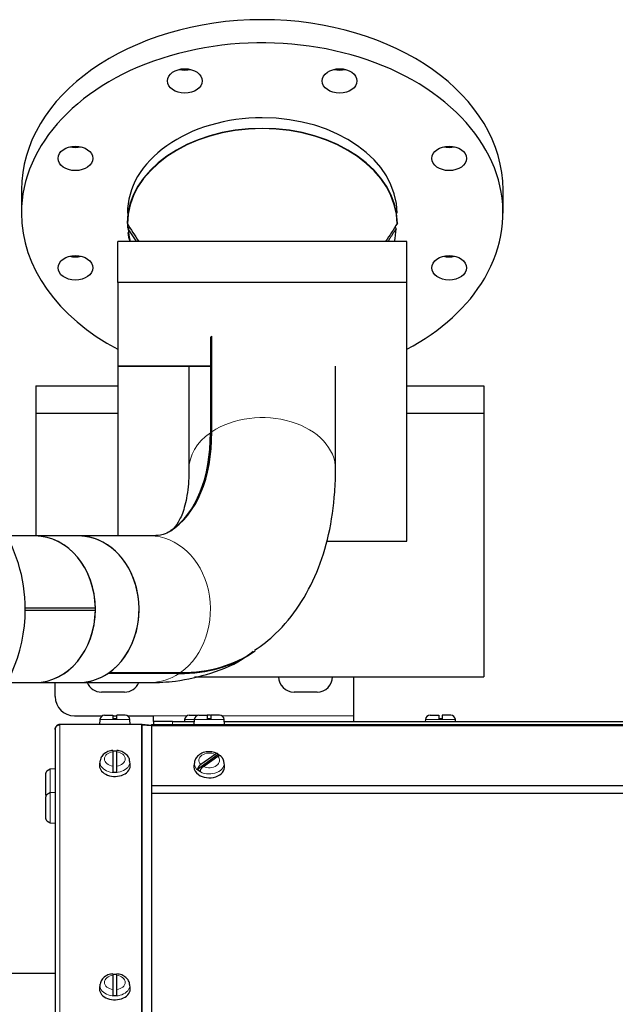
# Model space of a CAD drawing. Header units: inches. Extents: x 0 to 29700, y -16 to 21000.
# Tile 70 of 235: x 7877 to 8187, y 9352 to 9863. Entities that reach past the tile are written whole.
import ezdxf

# ---------------------------------------------------------------- set-up
doc = ezdxf.new("R2010")
doc.units = ezdxf.units.IN
doc.layers.add('1', color=7, linetype='Continuous', true_color=0xffffff)

msp = doc.modelspace()

# ---------------------------------------------------------------- linework, layer by layer
at = {"layer": '1', "color": 2, "linetype": 'Continuous', "lineweight": 25}
for p, q in [((7878.267, 9774.949), (7878.267, 9762.928)), ((8128.267, 9762.928), (8128.267, 9774.949)), ((7928.267, 9726.943), (7928.267, 9748.156)), ((8078.267, 9748.156), (7928.267, 9748.156)), ((8078.267, 9726.943), (8078.267, 9748.156)), ((7928.267, 9726.943), (7928.267, 9683.456)), ((8078.267, 9726.943), (7928.267, 9726.943)), ((8078.267, 9683.456), (8078.267, 9726.943)), ((7977.091, 9697.961), (7976.374, 9698.482)), ((7976.374, 9698.482), (7976.374, 9648.922)), ((7977.091, 9649.415), (7977.091, 9698.975)), ((7928.267, 9683.456), (7977.092, 9683.456)), ((7928.267, 9683.456), (7928.267, 9595.301)), ((7977.092, 9683.456), (7928.267, 9683.456)), ((7965.217, 9683.455), (7965.217, 9629.888)), ((8041.317, 9629.888), (8041.317, 9683.455)), ((8078.267, 9592.593), (8078.267, 9683.456)), ((7885.767, 9673.25), (7885.767, 9659.108)), ((7885.767, 9673.25), (7928.267, 9673.25)), ((8078.266, 9673.25), (8118.267, 9673.25)), ((8118.267, 9673.25), (8118.267, 9659.108)), ((7885.767, 9659.108), (7885.767, 9595.298)), ((7885.767, 9659.108), (7928.267, 9659.108)), ((8078.266, 9659.108), (8118.267, 9659.108)), ((8118.267, 9659.108), (8118.267, 9522.25)), ((7885.3, 9595.3), (7870.638, 9595.3)), ((7907.975, 9595.3), (7885.3, 9595.3)), ((7945.034, 9595.3), (7907.975, 9595.3)), ((8036.651, 9592.593), (8078.267, 9592.593)), ((7916.643, 9557.75), (7880.266, 9557.75)), ((7880.266, 9556.75), (7916.643, 9556.75)), ((7960.132, 9523.905), (7923.074, 9523.905)), ((7923.79, 9524.399), (7960.849, 9524.399)), ((7870.638, 9519.2), (7885.3, 9519.2)), ((7885.3, 9519.2), (7907.975, 9519.2)), ((7895.767, 9511.925), (7895.767, 9519.201)), ((7907.975, 9519.2), (7945.034, 9519.2)), ((7968.174, 9522.25), (8118.267, 9522.25)), ((8050.767, 9501.925), (8050.767, 9522.25)), ((7931.767, 9514.25), (7919.767, 9514.25)), ((8031.767, 9514.25), (8019.767, 9514.25)), ((7905.767, 9501.925), (7920.225, 9501.925)), ((7918.995, 9500.035), (7918.767, 9497.425)), ((7921.386, 9502.225), (7925.767, 9502.225)), ((7925.767, 9501.925), (7927.767, 9501.925)), ((7927.767, 9500.325), (7925.767, 9500.325)), ((7932.148, 9502.225), (7927.767, 9502.225)), ((7933.31, 9501.925), (7946.767, 9501.925)), ((7934.767, 9497.425), (7934.539, 9500.035)), ((7946.767, 9498.925), (7946.767, 9501.925)), ((7956.767, 9498.925), (7946.767, 9498.925)), ((7946.767, 9498.925), (7946.767, 9497.425)), ((7956.767, 9498.925), (7967.905, 9498.925)), ((7962.995, 9500.035), (7962.898, 9498.925)), ((7965.386, 9502.225), (7969.872, 9502.225)), ((7967.995, 9500.035), (7967.767, 9497.425)), ((7970.386, 9502.225), (7974.767, 9502.225)), ((7976.148, 9502.225), (7974.767, 9502.225)), ((7976.767, 9500.325), (7974.767, 9500.325)), ((7981.148, 9502.225), (7976.767, 9502.225)), ((7983.767, 9497.425), (7983.539, 9500.035)), ((7983.637, 9498.925), (8212.905, 9498.925)), ((8050.767, 9498.925), (8050.767, 9501.925)), ((8087.995, 9500.035), (8087.898, 9498.925)), ((8090.386, 9502.225), (8094.872, 9502.225)), ((8096.919, 9500.325), (8094.92, 9500.325)), ((8096.872, 9502.225), (8096.662, 9502.225)), ((8101.148, 9502.225), (8096.872, 9502.225)), ((8103.636, 9498.925), (8103.539, 9500.035)), ((7895.767, 9494.925), (7895.767, 9494.841)), ((7895.767, 9494.841), (7895.767, 9105.983)), ((7940.658, 9497.425), (7898.267, 9497.425)), ((7940.658, 9497.341), (7898.267, 9497.341)), ((7945.748, 9496.99), (7940.876, 9497.416)), ((7940.876, 9497.332), (7945.748, 9496.906)), ((7945.741, 9496.906), (7945.748, 9496.99)), ((7945.748, 9496.906), (7945.748, 9106.838)), ((7945.752, 9495.925), (7945.772, 9495.925)), ((7945.752, 9495.425), (7945.772, 9495.425)), ((7945.772, 9495.425), (7945.752, 9495.425)), ((7945.772, 9494.925), (7945.752, 9494.925)), ((7945.767, 9497.425), (7945.767, 9496.693)), ((7945.767, 9497.425), (8495.767, 9497.425)), ((7945.767, 9496.693), (7945.767, 9465.683)), ((7945.772, 9491.243), (7945.752, 9491.243)), ((7925.767, 9483.261), (7925.767, 9475.784)), ((7927.767, 9475.784), (7927.767, 9483.261)), ((7919.025, 9478.454), (7918.798, 9476.623)), ((7934.736, 9476.623), (7934.509, 9478.454)), ((7968.025, 9477.724), (7967.798, 9475.893)), ((7980.479, 9481.78), (7969.641, 9474.117)), ((7978.799, 9481.936), (7971.321, 9476.648)), ((7972.736, 9475.648), (7980.213, 9480.936)), ((7983.736, 9475.893), (7983.509, 9477.724)), ((7892.867, 9474.089), (7892.867, 9474.154)), ((7895.767, 9474.425), (7893.158, 9474.197)), ((7918.798, 9476.623), (7918.767, 9476.128)), ((7967.798, 9475.893), (7967.767, 9475.398)), ((7890.967, 9461.138), (7890.967, 9471.713)), ((7892.867, 9461.871), (7892.867, 9461.936)), ((7895.767, 9462.208), (7893.158, 9461.98)), ((7945.767, 9465.683), (7945.767, 9465.522)), ((7945.767, 9465.522), (7945.767, 9461.775)), ((7890.967, 9448.921), (7890.967, 9459.495)), ((7945.767, 9461.775), (8495.767, 9461.775)), ((7892.867, 9446.48), (7892.867, 9446.545)), ((7893.158, 9446.436), (7895.767, 9446.208)), ((7846.272, 9368.272), (7895.769, 9368.272)), ((7925.767, 9367.295), (7925.767, 9359.818)), ((7927.767, 9359.818), (7927.767, 9367.295)), ((7918.798, 9360.657), (7918.767, 9360.163)), ((7919.025, 9362.488), (7918.798, 9360.658)), ((7934.736, 9360.658), (7934.509, 9362.488))]:
    msp.add_line(p, q, dxfattribs=at)
at = {"layer": '1', "color": 110, "linetype": 'Continuous', "lineweight": 13}
for p, q in [((7934.539, 9500.035), (7918.995, 9500.035)), ((7946.767, 9501.925), (7964.224, 9501.925)), ((7956.767, 9497.425), (7956.767, 9498.925)), ((7967.996, 9500.035), (7962.995, 9500.035)), ((7983.539, 9500.035), (7967.995, 9500.035)), ((7982.311, 9501.925), (8050.767, 9501.925)), ((8103.539, 9500.035), (8087.995, 9500.035)), ((7898.267, 9497.341), (7898.267, 9107.018)), ((7940.658, 9497.341), (7940.658, 9107.018)), ((7940.876, 9497.332), (7940.876, 9107.014)), ((7945.772, 9494.348), (7945.752, 9494.348)), ((7945.767, 9496.693), (8495.767, 9496.693)), ((7934.539, 9477.973), (7934.507, 9478.469)), ((7893.158, 9461.98), (7893.158, 9474.197)), ((7893.158, 9446.436), (7893.158, 9461.98)), ((7945.767, 9465.683), (8495.767, 9465.683)), ((7945.767, 9465.522), (8495.767, 9465.522)), ((7934.539, 9362.008), (7934.507, 9362.504))]:
    msp.add_line(p, q, dxfattribs=at)
at = {"layer": '1', "color": 2, "linetype": 'Continuous', "lineweight": 25}
for centre, radius, start, end in [((7800.267, 9557.25), 80, 0, 204.885), ((7800.267, 9557.25), 80, 261.68625, 0), ((7919.767, 9522.25), 8, 202.41, 270), ((7931.767, 9522.25), 8, 270, 337.59), ((8019.767, 9522.25), 8, 180, 270), ((8031.767, 9522.25), 8, 270, 0), ((7905.767, 9511.925), 10, 180, 270), ((7921.386, 9499.825), 2.4, 90, 175), ((7932.148, 9499.825), 2.4, 5, 90), ((7965.386, 9499.825), 2.4, 90, 175), ((7970.386, 9499.825), 2.4, 90, 175), ((7976.148, 9499.825), 2.4, 74.93508, 90), ((7981.148, 9499.825), 2.4, 5, 90), ((8090.386, 9499.825), 2.4, 90, 175), ((8101.148, 9499.825), 2.4, 5, 90), ((7893.367, 9471.806), 2.4, 95, 102.0247), ((7893.367, 9459.589), 2.4, 95, 102.0247), ((7893.367, 9448.827), 2.4, 257.9753, 265)]:
    msp.add_arc(centre, radius, start, end, dxfattribs=at)
for centre, major_axis, ratio, start_param, end_param in [((8003.267, 9774.949), (-125, 0), 0.7071068, 3.1416908, 6.2830871), ((8003.267, 9762.928), (-125, 0), 0.7071068, 2.7488936, 6.2831853), ((7963.085, 9843.543), (-9, 0), 0.7071068, 1.235824, 1.9056705), ((8043.449, 9843.543), (-9, 0), 0.7071068, 1.235824, 1.9056705), ((8003.267, 9762.928), (70, 0), 0.7071068, 1.5707963, 3.1415927), ((8003.267, 9762.928), (70, 0), 0.7071068, 0, 1.5707963), ((8003.267, 9757.271), (70.198, 0), 0.7071068, 0.0071227, 3.1344699), ((8003.267, 9757.271), (-70, 0), 0.7071068, 4.712389, 6.2831853), ((8003.267, 9757.271), (-70, 0), 0.7071068, 3.1415927, 4.712389), ((7906.26, 9803.362), (-9, 0), 0.7071068, 1.235824, 1.9056705), ((8100.274, 9803.362), (-9, 0), 0.7071068, 1.235824, 1.9056705), ((8003.267, 9762.928), (-125, 0), 0.7071068, 0, 0.9272607), ((8003.267, 9757.271), (-70, 0), 0.7071068, 0, 0.0423133), ((8003.267, 9756.271), (69.553, 0), 0.7071068, 3.1709293, 3.3073485), ((8003.267, 9756.271), (69.553, 0), 0.7071068, 6.1174295, 6.2538487), ((8003.267, 9757.271), (-70, 0), 0.7071068, 0.08875, 0.1852558), ((7906.26, 9746.536), (-9, 0), 0.7071068, 1.235824, 1.9056705), ((8100.274, 9746.536), (-9, 0), 0.7071068, 1.235824, 1.9056705), ((8003.267, 9762.928), (-125, 0), 0.7071068, 2.2142338, 2.7488936), ((8003.267, 9679.448), (38.05, 0), 0.7071068, 2.3294573, 2.3557393), ((7864.14, 9731.485), (91.809, -133.417), 0.4931559, 6.2720473, 6.905002), ((7863.423, 9730.992), (-91.809, 133.417), 0.4931559, 3.1499533, 3.7634093), ((7885.3, 9557.25), (0, -38.05), 0.8237974, 1.5839373, 3.1415927), ((7885.3, 9557.25), (0, 38.05), 0.8237974, 3.1415943, 6.2830888), ((7907.975, 9557.25), (0, 38.05), 0.8237974, 3.1415943, 6.2830888), ((7907.975, 9557.25), (0, -38.05), 0.8237974, 0.5288547, 3.1415782), ((7885.3, 9557.25), (0, -38.05), 0.8237974, 0, 1.5576553), ((7863.423, 9730.992), (134.945, -196.102), 0.4931559, 5.9560223, 6.283702), ((7864.14, 9731.485), (-134.945, 196.102), 0.4931559, 2.8144296, 3.1466318), ((7907.975, 9557.25), (0, -38.05), 0.8237974, 6.2831708, 6.7857581), ((7926.767, 9478.179), (7.728, 0), 0.7071068, 1.4410362, 1.7005564), ((7975.767, 9477.448), (7.728, 0), 0.7071068, 0.7799564, 0.9151583), ((7926.767, 9476.128), (-8, 0), 0.7071068, 0, 3.2291645), ((7926.767, 9478.179), (7.728, 0), 0.7071068, 4.5826289, 4.8421491), ((7975.767, 9475.398), (-8, 0), 0.7071068, 0, 0.7853982), ((7975.767, 9477.448), (7.728, 0), 0.7071068, 3.7972307, 4.0567509), ((7975.767, 9475.398), (-8, 0), 0.7071068, 0.7853982, 3.2292627), ((7926.767, 9362.213), (7.728, 0), 0.7071068, 1.4410362, 1.7005564), ((7926.767, 9360.163), (-8, 0), 0.7071068, 0, 3.2291645), ((7926.767, 9362.213), (7.728, 0), 0.7071068, 4.5826289, 4.8421491)]:
    msp.add_ellipse(centre, major_axis=major_axis, ratio=ratio, start_param=start_param, end_param=end_param, dxfattribs=at)
for centre in [(7963.085, 9831.523), (8043.449, 9831.523), (7906.26, 9791.341), (8100.274, 9791.341), (7906.26, 9734.515), (8100.274, 9734.515)]:
    msp.add_ellipse(centre, major_axis=(-9, 0), ratio=0.7071068, dxfattribs=at)
at = {"layer": '1', "color": 110, "linetype": 'Continuous', "lineweight": 13}
for centre, major_axis, ratio, start_param, end_param in [((8003.267, 9629.888), (38.05, 0), 0.7071068, 0.0002271, 2.3294573), ((8003.267, 9629.888), (38.05, 0), 0.7071068, 2.3557393, 3.1417224), ((7945.034, 9557.25), (0, -38.05), 0.8237974, 0.5288547, 3.1415782), ((7945.034, 9557.25), (0, -38.05), 0.8237974, 6.2831708, 6.7857581), ((7926.767, 9479.522), (-5.381, 0), 0.7071068, 4.8993196, 7.667051), ((7926.767, 9479.522), (-5.381, 0), 0.7071068, 1.757727, 4.5254583), ((7975.767, 9478.792), (-5.381, 0), 0.7071068, 4.1139215, 6.8816528), ((7926.767, 9477.973), (7.772, 0), 0.7071068, 3.0341895, 6.2831853), ((7975.767, 9477.243), (7.772, 0), 0.7071068, 3.0480321, 3.9269908), ((7975.767, 9478.792), (-5.381, 0), 0.7071068, 0.9723288, 3.7400601), ((7975.767, 9477.243), (7.772, 0), 0.7071068, 0, 0.0984693), ((7975.767, 9477.243), (7.772, 0), 0.7071068, 3.9269908, 6.2831853), ((7926.767, 9363.557), (-5.381, 0), 0.7071068, 4.8993196, 7.667051), ((7926.767, 9363.557), (-5.381, 0), 0.7071068, 1.757727, 4.5254583), ((7926.767, 9362.008), (7.772, 0), 0.7071068, 3.0341895, 6.2831853)]:
    msp.add_ellipse(centre, major_axis=major_axis, ratio=ratio, start_param=start_param, end_param=end_param, dxfattribs=at)
at = {"layer": '1', "color": 2, "linetype": 'Continuous', "lineweight": 25}
for points, degree in [([(7933.07, 9757.625), (7935.108, 9754.468), (7937.145, 9751.312), (7939.183, 9748.155)], 3), ([(7934.201, 9755.873), (7934.048, 9755.525), (7933.896, 9755.177), (7933.745, 9754.828)], 3), ([(8073.464, 9757.625), (8071.426, 9754.468), (8069.389, 9751.312), (8067.351, 9748.155)], 3), ([(8072.79, 9754.828), (8072.638, 9755.177), (8072.486, 9755.525), (8072.333, 9755.873)], 3), ([(7982.002, 9480.76), (7981.891, 9480.995), (7981.676, 9481.15)], 2), ([(7983.402, 9477.786), (7983.316, 9479.52), (7982.002, 9480.76)], 2)]:
    msp.add_open_spline(points, degree=degree, dxfattribs=at)
for points, knots in [([(7938.051, 9748.156), (7937.969, 9748.284), (7937.443, 9749.099), (7936.466, 9750.613), (7935.112, 9752.709), (7934.203, 9754.118), (7933.745, 9754.828)], [0, 0, 0, 0, 0.0572878, 0.3664791, 0.6807165, 1, 1, 1, 1]), ([(8072.79, 9754.828), (8072.237, 9753.971), (8071.141, 9752.275), (8069.706, 9750.051), (8068.823, 9748.684), (8068.483, 9748.156)], [0, 0, 0, 0, 0.3851658, 0.7629639, 1, 1, 1, 1]), ([(7965.217, 9629.888), (7965.202, 9627.225), (7964.946, 9620.15), (7963.293, 9610.587), (7960.324, 9603.097), (7957.78, 9599.58), (7956.293, 9598.357), (7955.691, 9598.081)], [0, 0, 0, 0, 0.1254478, 0.3561225, 0.5873679, 0.8268019, 1, 1, 1, 1]), ([(7999.199, 9535.991), (8003.178, 9538.555), (8011.881, 9545.289), (8022.961, 9559.053), (8032.186, 9576.4), (8038.365, 9596.152), (8040.926, 9614.307), (8041.323, 9625.915), (8041.317, 9629.888)], [0, 0, 0, 0, 0.1342734, 0.3170895, 0.5018052, 0.6939212, 0.8967264, 1, 1, 1, 1]), ([(7955.348, 9597.809), (7955.13, 9597.602), (7953.954, 9596.681), (7951.393, 9595.77), (7947.172, 9595.376), (7945.034, 9595.3)], [0, 0, 0, 0, 0.1316989, 0.621427, 1, 1, 1, 1]), ([(7945.034, 9519.2), (7949.471, 9519.187), (7960.193, 9519.82), (7977.169, 9523.777), (7990.91, 9529.386), (7997.396, 9534.503), (7998.565, 9535.496)], [0, 0, 0, 0, 0.2299213, 0.562359, 0.9192291, 1, 1, 1, 1]), ([(7925.767, 9502.225), (7925.767, 9502.224), (7925.767, 9502.212), (7925.767, 9502.169), (7925.767, 9502.135), (7925.767, 9502.067), (7925.767, 9502.042), (7925.767, 9501.986), (7925.767, 9501.956), (7925.767, 9501.857), (7925.767, 9501.782), (7925.767, 9501.674), (7925.767, 9501.652), (7925.767, 9501.607), (7925.767, 9501.538), (7925.767, 9501.464), (7925.767, 9501.311), (7925.767, 9501.202), (7925.767, 9501.055), (7925.767, 9501.025), (7925.767, 9500.965), (7925.767, 9500.935), (7925.767, 9500.844), (7925.767, 9500.781), (7925.767, 9500.592), (7925.767, 9500.461), (7925.767, 9500.325)], [0, 0, 0, 0, 0.1175171, 0.1175171, 0.2435861, 0.2435861, 0.3066206, 0.3066206, 0.3696551, 0.3696551, 0.4957241, 0.4957241, 0.5272413, 0.5272413, 0.5587586, 0.6217931, 0.6217931, 0.747862, 0.747862, 0.7793793, 0.7793793, 0.8108965, 0.8108965, 0.873931, 0.873931, 1, 1, 1, 1]), ([(7927.767, 9500.325), (7927.767, 9500.461), (7927.767, 9500.592), (7927.767, 9500.781), (7927.767, 9500.844), (7927.767, 9500.935), (7927.767, 9500.966), (7927.767, 9501.025), (7927.767, 9501.055), (7927.767, 9501.202), (7927.767, 9501.312), (7927.767, 9501.464), (7927.767, 9501.513), (7927.767, 9501.584), (7927.767, 9501.607), (7927.767, 9501.652), (7927.767, 9501.675), (7927.767, 9501.782), (7927.767, 9501.858), (7927.767, 9501.956), (7927.767, 9501.987), (7927.767, 9502.028), (7927.767, 9502.042), (7927.767, 9502.067), (7927.767, 9502.079), (7927.767, 9502.135), (7927.767, 9502.169), (7927.767, 9502.213), (7927.767, 9502.225), (7927.767, 9502.225)], [0, 0, 0, 0, 0.1254834, 0.1254834, 0.1882251, 0.1882251, 0.2195959, 0.2195959, 0.2509668, 0.2509668, 0.3764502, 0.3764502, 0.4391919, 0.4391919, 0.4705627, 0.4705627, 0.5019335, 0.5019335, 0.6274169, 0.6274169, 0.6901586, 0.6901586, 0.7215295, 0.7215295, 0.7529003, 0.7529003, 0.8783837, 0.8783837, 1, 1, 1, 1]), ([(7974.767, 9502.225), (7974.767, 9502.224), (7974.767, 9502.212), (7974.767, 9502.169), (7974.767, 9502.135), (7974.767, 9502.067), (7974.767, 9502.042), (7974.767, 9501.986), (7974.767, 9501.956), (7974.767, 9501.857), (7974.767, 9501.782), (7974.767, 9501.674), (7974.767, 9501.652), (7974.767, 9501.607), (7974.767, 9501.538), (7974.767, 9501.464), (7974.767, 9501.311), (7974.767, 9501.202), (7974.767, 9501.055), (7974.767, 9501.025), (7974.767, 9500.965), (7974.767, 9500.935), (7974.767, 9500.844), (7974.767, 9500.781), (7974.767, 9500.592), (7974.767, 9500.461), (7974.767, 9500.325)], [0, 0, 0, 0, 0.1175171, 0.1175171, 0.2435861, 0.2435861, 0.3066206, 0.3066206, 0.3696551, 0.3696551, 0.4957241, 0.4957241, 0.5272413, 0.5272413, 0.5587586, 0.6217931, 0.6217931, 0.747862, 0.747862, 0.7793793, 0.7793793, 0.8108965, 0.8108965, 0.873931, 0.873931, 1, 1, 1, 1]), ([(7976.767, 9500.325), (7976.767, 9500.461), (7976.767, 9500.592), (7976.767, 9500.781), (7976.767, 9500.844), (7976.767, 9500.935), (7976.767, 9500.966), (7976.767, 9501.025), (7976.767, 9501.055), (7976.767, 9501.202), (7976.767, 9501.312), (7976.767, 9501.464), (7976.767, 9501.513), (7976.767, 9501.584), (7976.767, 9501.607), (7976.767, 9501.652), (7976.767, 9501.675), (7976.767, 9501.782), (7976.767, 9501.858), (7976.767, 9501.956), (7976.767, 9501.987), (7976.767, 9502.028), (7976.767, 9502.042), (7976.767, 9502.067), (7976.767, 9502.079), (7976.767, 9502.135), (7976.767, 9502.169), (7976.767, 9502.213), (7976.767, 9502.225), (7976.767, 9502.225)], [0, 0, 0, 0, 0.1254834, 0.1254834, 0.1882251, 0.1882251, 0.2195959, 0.2195959, 0.2509668, 0.2509668, 0.3764502, 0.3764502, 0.4391919, 0.4391919, 0.4705627, 0.4705627, 0.5019335, 0.5019335, 0.6274169, 0.6274169, 0.6901586, 0.6901586, 0.7215295, 0.7215295, 0.7529003, 0.7529003, 0.8783837, 0.8783837, 1, 1, 1, 1]), ([(8094.872, 9502.225), (8094.875, 9502.225), (8094.878, 9502.214), (8094.883, 9502.169), (8094.886, 9502.135), (8094.89, 9502.067), (8094.891, 9502.042), (8094.893, 9501.986), (8094.895, 9501.956), (8094.898, 9501.857), (8094.901, 9501.782), (8094.903, 9501.674), (8094.904, 9501.652), (8094.905, 9501.607), (8094.906, 9501.538), (8094.908, 9501.464), (8094.91, 9501.311), (8094.912, 9501.202), (8094.914, 9501.055), (8094.914, 9501.025), (8094.915, 9500.965), (8094.915, 9500.935), (8094.916, 9500.844), (8094.917, 9500.781), (8094.918, 9500.592), (8094.919, 9500.461), (8094.92, 9500.325)], [0, 0, 0, 0, 0.125, 0.125, 0.25, 0.25, 0.3125, 0.3125, 0.375, 0.375, 0.5, 0.5, 0.53125, 0.53125, 0.5625, 0.625, 0.625, 0.75, 0.75, 0.78125, 0.78125, 0.8125, 0.8125, 0.875, 0.875, 1, 1, 1, 1]), ([(8096.662, 9502.225), (8096.659, 9502.225), (8096.656, 9502.214), (8096.651, 9502.169), (8096.648, 9502.135), (8096.644, 9502.067), (8096.643, 9502.042), (8096.641, 9501.986), (8096.64, 9501.956), (8096.636, 9501.857), (8096.634, 9501.782), (8096.631, 9501.674), (8096.63, 9501.652), (8096.629, 9501.607), (8096.628, 9501.538), (8096.627, 9501.464), (8096.624, 9501.311), (8096.622, 9501.202), (8096.62, 9501.055), (8096.62, 9501.025), (8096.619, 9500.965), (8096.619, 9500.935), (8096.618, 9500.844), (8096.618, 9500.781), (8096.616, 9500.592), (8096.615, 9500.461), (8096.615, 9500.325)], [0, 0, 0, 0, 0.125, 0.125, 0.25, 0.25, 0.3125, 0.3125, 0.375, 0.375, 0.5, 0.5, 0.53125, 0.53125, 0.5625, 0.625, 0.625, 0.75, 0.75, 0.78125, 0.78125, 0.8125, 0.8125, 0.875, 0.875, 1, 1, 1, 1]), ([(8096.919, 9500.325), (8096.919, 9500.461), (8096.918, 9500.592), (8096.916, 9500.781), (8096.916, 9500.844), (8096.915, 9500.935), (8096.914, 9500.966), (8096.914, 9501.025), (8096.913, 9501.055), (8096.912, 9501.202), (8096.91, 9501.312), (8096.907, 9501.464), (8096.906, 9501.513), (8096.905, 9501.584), (8096.904, 9501.607), (8096.903, 9501.652), (8096.903, 9501.675), (8096.9, 9501.782), (8096.898, 9501.858), (8096.894, 9501.956), (8096.893, 9501.987), (8096.891, 9502.028), (8096.891, 9502.042), (8096.889, 9502.067), (8096.889, 9502.079), (8096.885, 9502.135), (8096.883, 9502.169), (8096.877, 9502.214), (8096.875, 9502.225), (8096.872, 9502.225)], [0, 0, 0, 0, 0.125, 0.125, 0.1875, 0.1875, 0.21875, 0.21875, 0.25, 0.25, 0.375, 0.375, 0.4375, 0.4375, 0.46875, 0.46875, 0.5, 0.5, 0.625, 0.625, 0.6875, 0.6875, 0.71875, 0.71875, 0.75, 0.75, 0.875, 0.875, 1, 1, 1, 1]), ([(7925.772, 9483.934), (7924.839, 9483.859), (7922.988, 9483.446), (7920.728, 9481.992), (7919.399, 9480.198), (7919.169, 9479.025), (7919.141, 9478.564)], [0, 0, 0, 0, 0.2717996, 0.5877572, 0.846781, 1, 1, 1, 1]), ([(7925.767, 9483.98), (7925.767, 9483.979), (7925.767, 9483.979), (7925.767, 9483.978), (7925.767, 9483.976), (7925.767, 9483.971), (7925.767, 9483.968), (7925.767, 9483.949), (7925.767, 9483.922), (7925.767, 9483.864), (7925.767, 9483.842), (7925.767, 9483.805), (7925.767, 9483.792), (7925.767, 9483.765), (7925.767, 9483.75), (7925.767, 9483.675), (7925.767, 9483.605), (7925.767, 9483.447), (7925.767, 9483.359), (7925.767, 9483.261)], [0, 0, 0, 0, 0.0182978, 0.0182978, 0.0728368, 0.0728368, 0.1273759, 0.1273759, 0.3455319, 0.3455319, 0.4546099, 0.4546099, 0.5091489, 0.5091489, 0.5636879, 0.5636879, 0.781844, 0.781844, 1, 1, 1, 1]), ([(7934.385, 9478.455), (7934.397, 9478.767), (7934.331, 9479.773), (7933.344, 9481.359), (7931.547, 9482.89), (7929.538, 9483.775), (7928.197, 9483.875), (7927.76, 9483.872)], [0, 0, 0, 0, 0.102701, 0.3432843, 0.5946907, 0.8723205, 1, 1, 1, 1]), ([(7927.767, 9483.261), (7927.767, 9483.359), (7927.767, 9483.447), (7927.767, 9483.605), (7927.767, 9483.675), (7927.767, 9483.766), (7927.767, 9483.793), (7927.767, 9483.843), (7927.767, 9483.864), (7927.767, 9483.922), (7927.767, 9483.949), (7927.767, 9483.968), (7927.767, 9483.971), (7927.767, 9483.976), (7927.767, 9483.978), (7927.767, 9483.979)], [0, 0, 0, 0, 0.2234762, 0.2234762, 0.4469523, 0.4469523, 0.5586904, 0.5586904, 0.6704285, 0.6704285, 0.8939047, 0.8939047, 0.9497737, 0.9497737, 1, 1, 1, 1]), ([(7980.069, 9482.169), (7979.581, 9482.478), (7978.237, 9483.132), (7975.592, 9483.437), (7972.583, 9482.948), (7970.108, 9481.6), (7968.537, 9479.739), (7968.152, 9478.405), (7968.075, 9477.758)], [0, 0, 0, 0, 0.1150218, 0.3034206, 0.4967838, 0.6959785, 0.8639312, 1, 1, 1, 1]), ([(7980.479, 9481.78), (7980.458, 9481.861), (7980.43, 9481.934), (7980.375, 9482.029), (7980.355, 9482.059), (7980.322, 9482.101), (7980.311, 9482.114), (7980.287, 9482.14), (7980.275, 9482.152), (7980.21, 9482.21), (7980.152, 9482.246), (7980.056, 9482.286), (7980.022, 9482.297), (7979.969, 9482.31), (7979.951, 9482.313), (7979.914, 9482.319), (7979.896, 9482.322), (7979.8, 9482.33), (7979.719, 9482.327), (7979.592, 9482.307), (7979.549, 9482.297), (7979.483, 9482.28), (7979.46, 9482.273), (7979.415, 9482.259), (7979.392, 9482.251), (7979.277, 9482.21), (7979.183, 9482.167), (7978.993, 9482.065), (7978.896, 9482.005), (7978.799, 9481.936)], [0, 0, 0, 0, 0.125, 0.125, 0.1875, 0.1875, 0.21875, 0.21875, 0.25, 0.25, 0.375, 0.375, 0.4375, 0.4375, 0.46875, 0.46875, 0.5, 0.5, 0.625, 0.625, 0.6875, 0.6875, 0.71875, 0.71875, 0.75, 0.75, 0.875, 0.875, 1, 1, 1, 1]), ([(7980.213, 9480.936), (7980.311, 9481.005), (7980.407, 9481.065), (7980.597, 9481.168), (7980.691, 9481.21), (7980.83, 9481.26), (7980.875, 9481.274), (7980.964, 9481.297), (7981.007, 9481.307), (7981.134, 9481.327), (7981.214, 9481.33), (7981.31, 9481.322), (7981.329, 9481.319), (7981.366, 9481.313), (7981.42, 9481.303), (7981.47, 9481.286), (7981.566, 9481.246), (7981.624, 9481.21), (7981.678, 9481.161), (7981.68, 9481.16), (7981.682, 9481.158)], [0, 0, 0, 0, 0.1655218, 0.1655218, 0.3310436, 0.3310436, 0.4138045, 0.4138045, 0.4965654, 0.4965654, 0.6620872, 0.6620872, 0.7034676, 0.7034676, 0.7448481, 0.827609, 0.827609, 0.9931308, 0.9931308, 1, 1, 1, 1]), ([(7890.967, 9471.713), (7890.967, 9471.851), (7890.979, 9471.987), (7891.024, 9472.257), (7891.057, 9472.389), (7891.125, 9472.585), (7891.151, 9472.649), (7891.206, 9472.775), (7891.237, 9472.836), (7891.335, 9473.015), (7891.411, 9473.129), (7891.518, 9473.264), (7891.54, 9473.291), (7891.586, 9473.343), (7891.655, 9473.419), (7891.728, 9473.491), (7891.881, 9473.627), (7891.991, 9473.709), (7892.137, 9473.8), (7892.167, 9473.818), (7892.227, 9473.852), (7892.257, 9473.868), (7892.349, 9473.914), (7892.411, 9473.942), (7892.601, 9474.019), (7892.732, 9474.06), (7892.867, 9474.089)], [0, 0, 0, 0, 0.125, 0.125, 0.25, 0.25, 0.3125, 0.3125, 0.375, 0.375, 0.5, 0.5, 0.53125, 0.53125, 0.5625, 0.625, 0.625, 0.75, 0.75, 0.78125, 0.78125, 0.8125, 0.8125, 0.875, 0.875, 1, 1, 1, 1]), ([(7925.767, 9475.784), (7925.767, 9475.686), (7925.767, 9475.581), (7925.767, 9475.359), (7925.767, 9475.241), (7925.767, 9475.055), (7925.767, 9474.991), (7925.767, 9474.864), (7925.767, 9474.799), (7925.767, 9474.602), (7925.767, 9474.468), (7925.767, 9474.297), (7925.767, 9474.262), (7925.767, 9474.193), (7925.767, 9474.159), (7925.767, 9474.056), (7925.767, 9473.988), (7925.767, 9473.784), (7925.767, 9473.648), (7925.767, 9473.48), (7925.767, 9473.447), (7925.767, 9473.38), (7925.767, 9473.347), (7925.767, 9473.25), (7925.767, 9473.186), (7925.767, 9472.997), (7925.767, 9472.876), (7925.767, 9472.76)], [0, 0, 0, 0, 0.125, 0.125, 0.25, 0.25, 0.3125, 0.3125, 0.375, 0.375, 0.5, 0.5, 0.53125, 0.53125, 0.5625, 0.5625, 0.625, 0.625, 0.75, 0.75, 0.78125, 0.78125, 0.8125, 0.8125, 0.875, 0.875, 1, 1, 1, 1]), ([(7927.767, 9472.76), (7927.767, 9472.876), (7927.767, 9472.997), (7927.767, 9473.186), (7927.767, 9473.25), (7927.767, 9473.348), (7927.767, 9473.38), (7927.767, 9473.447), (7927.767, 9473.48), (7927.767, 9473.649), (7927.767, 9473.784), (7927.767, 9473.988), (7927.767, 9474.057), (7927.767, 9474.16), (7927.767, 9474.194), (7927.767, 9474.263), (7927.767, 9474.297), (7927.767, 9474.469), (7927.767, 9474.603), (7927.767, 9474.799), (7927.767, 9474.864), (7927.767, 9474.96), (7927.767, 9474.992), (7927.767, 9475.055), (7927.767, 9475.087), (7927.767, 9475.242), (7927.767, 9475.359), (7927.767, 9475.581), (7927.767, 9475.686), (7927.767, 9475.784)], [0, 0, 0, 0, 0.125, 0.125, 0.1875, 0.1875, 0.21875, 0.21875, 0.25, 0.25, 0.375, 0.375, 0.4375, 0.4375, 0.46875, 0.46875, 0.5, 0.5, 0.625, 0.625, 0.6875, 0.6875, 0.71875, 0.71875, 0.75, 0.75, 0.875, 0.875, 1, 1, 1, 1]), ([(7971.321, 9476.648), (7971.224, 9476.579), (7971.127, 9476.503), (7970.937, 9476.336), (7970.843, 9476.246), (7970.704, 9476.1), (7970.659, 9476.05), (7970.57, 9475.948), (7970.527, 9475.896), (7970.4, 9475.737), (7970.32, 9475.626), (7970.224, 9475.483), (7970.205, 9475.454), (7970.169, 9475.396), (7970.115, 9475.309), (7970.064, 9475.221), (7969.968, 9475.045), (7969.91, 9474.927), (7969.845, 9474.777), (7969.833, 9474.747), (7969.809, 9474.688), (7969.775, 9474.599), (7969.745, 9474.512), (7969.69, 9474.34), (7969.662, 9474.227), (7969.641, 9474.117)], [0, 0, 0, 0, 0.125, 0.125, 0.25, 0.25, 0.3125, 0.3125, 0.375, 0.375, 0.5, 0.5, 0.53125, 0.53125, 0.5625, 0.625, 0.625, 0.75, 0.75, 0.78125, 0.78125, 0.8125, 0.875, 0.875, 1, 1, 1, 1]), ([(7971.055, 9473.117), (7971.076, 9473.227), (7971.105, 9473.34), (7971.159, 9473.512), (7971.179, 9473.571), (7971.212, 9473.659), (7971.223, 9473.688), (7971.247, 9473.747), (7971.26, 9473.777), (7971.324, 9473.927), (7971.382, 9474.045), (7971.479, 9474.221), (7971.512, 9474.28), (7971.565, 9474.367), (7971.583, 9474.396), (7971.62, 9474.454), (7971.639, 9474.483), (7971.734, 9474.627), (7971.815, 9474.737), (7971.942, 9474.897), (7971.985, 9474.949), (7972.052, 9475.025), (7972.074, 9475.051), (7972.119, 9475.101), (7972.142, 9475.125), (7972.258, 9475.247), (7972.351, 9475.337), (7972.541, 9475.503), (7972.638, 9475.579), (7972.736, 9475.648)], [0, 0, 0, 0, 0.125, 0.125, 0.1875, 0.1875, 0.21875, 0.21875, 0.25, 0.25, 0.375, 0.375, 0.4375, 0.4375, 0.46875, 0.46875, 0.5, 0.5, 0.625, 0.625, 0.6875, 0.6875, 0.71875, 0.71875, 0.75, 0.75, 0.875, 0.875, 1, 1, 1, 1]), ([(7890.967, 9459.495), (7890.967, 9459.633), (7890.979, 9459.77), (7891.024, 9460.039), (7891.057, 9460.172), (7891.125, 9460.368), (7891.151, 9460.432), (7891.206, 9460.557), (7891.237, 9460.618), (7891.335, 9460.797), (7891.411, 9460.911), (7891.518, 9461.047), (7891.54, 9461.073), (7891.586, 9461.125), (7891.655, 9461.202), (7891.728, 9461.273), (7891.881, 9461.409), (7891.991, 9461.491), (7892.137, 9461.583), (7892.167, 9461.6), (7892.227, 9461.634), (7892.257, 9461.65), (7892.349, 9461.697), (7892.411, 9461.725), (7892.601, 9461.802), (7892.732, 9461.842), (7892.867, 9461.871)], [0, 0, 0, 0, 0.125, 0.125, 0.25, 0.25, 0.3125, 0.3125, 0.375, 0.375, 0.5, 0.5, 0.53125, 0.53125, 0.5625, 0.625, 0.625, 0.75, 0.75, 0.78125, 0.78125, 0.8125, 0.8125, 0.875, 0.875, 1, 1, 1, 1]), ([(7891.108, 9460.315), (7891.106, 9460.321), (7891.104, 9460.326), (7891.057, 9460.462), (7891.024, 9460.595), (7890.979, 9460.864), (7890.967, 9461), (7890.967, 9461.138)], [0, 0, 0, 0, 0.0211673, 0.0211673, 0.5105836, 0.5105836, 1, 1, 1, 1]), ([(7892.867, 9446.545), (7892.732, 9446.574), (7892.601, 9446.614), (7892.411, 9446.691), (7892.349, 9446.719), (7892.257, 9446.766), (7892.227, 9446.782), (7892.167, 9446.816), (7892.137, 9446.833), (7891.99, 9446.925), (7891.881, 9447.007), (7891.728, 9447.143), (7891.679, 9447.19), (7891.608, 9447.265), (7891.585, 9447.291), (7891.54, 9447.343), (7891.518, 9447.369), (7891.411, 9447.504), (7891.335, 9447.618), (7891.236, 9447.798), (7891.206, 9447.859), (7891.164, 9447.953), (7891.151, 9447.985), (7891.126, 9448.049), (7891.114, 9448.082), (7891.057, 9448.245), (7891.024, 9448.377), (7890.979, 9448.646), (7890.967, 9448.782), (7890.967, 9448.921)], [0, 0, 0, 0, 0.125, 0.125, 0.1875, 0.1875, 0.21875, 0.21875, 0.25, 0.25, 0.375, 0.375, 0.4375, 0.4375, 0.46875, 0.46875, 0.5, 0.5, 0.625, 0.625, 0.6875, 0.6875, 0.71875, 0.71875, 0.75, 0.75, 0.875, 0.875, 1, 1, 1, 1]), ([(7925.772, 9367.969), (7924.839, 9367.894), (7922.988, 9367.48), (7920.728, 9366.027), (7919.399, 9364.232), (7919.169, 9363.059), (7919.141, 9362.598)], [0, 0, 0, 0, 0.2717996, 0.5877572, 0.846781, 1, 1, 1, 1]), ([(7925.767, 9368.014), (7925.767, 9368.014), (7925.767, 9368.014), (7925.767, 9368.012), (7925.767, 9368.011), (7925.767, 9368.006), (7925.767, 9368.003), (7925.767, 9367.983), (7925.767, 9367.956), (7925.767, 9367.899), (7925.767, 9367.877), (7925.767, 9367.84), (7925.767, 9367.827), (7925.767, 9367.799), (7925.767, 9367.785), (7925.767, 9367.71), (7925.767, 9367.64), (7925.767, 9367.481), (7925.767, 9367.393), (7925.767, 9367.295)], [0, 0, 0, 0, 0.0182978, 0.0182978, 0.0728368, 0.0728368, 0.1273759, 0.1273759, 0.3455319, 0.3455319, 0.4546099, 0.4546099, 0.5091489, 0.5091489, 0.5636879, 0.5636879, 0.781844, 0.781844, 1, 1, 1, 1]), ([(7934.385, 9362.49), (7934.397, 9362.802), (7934.331, 9363.808), (7933.344, 9365.393), (7931.547, 9366.924), (7929.538, 9367.81), (7928.197, 9367.909), (7927.76, 9367.906)], [0, 0, 0, 0, 0.102701, 0.3432843, 0.5946907, 0.8723205, 1, 1, 1, 1]), ([(7927.767, 9367.295), (7927.767, 9367.393), (7927.767, 9367.482), (7927.767, 9367.64), (7927.767, 9367.71), (7927.767, 9367.801), (7927.767, 9367.828), (7927.767, 9367.877), (7927.767, 9367.899), (7927.767, 9367.956), (7927.767, 9367.983), (7927.767, 9368.003), (7927.767, 9368.006), (7927.767, 9368.011), (7927.767, 9368.012), (7927.767, 9368.013)], [0, 0, 0, 0, 0.2234762, 0.2234762, 0.4469523, 0.4469523, 0.5586904, 0.5586904, 0.6704285, 0.6704285, 0.8939047, 0.8939047, 0.9497737, 0.9497737, 1, 1, 1, 1]), ([(7925.767, 9359.818), (7925.767, 9359.72), (7925.767, 9359.616), (7925.767, 9359.393), (7925.767, 9359.276), (7925.767, 9359.089), (7925.767, 9359.026), (7925.767, 9358.898), (7925.767, 9358.833), (7925.767, 9358.637), (7925.767, 9358.503), (7925.767, 9358.331), (7925.767, 9358.297), (7925.767, 9358.228), (7925.767, 9358.194), (7925.767, 9358.091), (7925.767, 9358.023), (7925.767, 9357.818), (7925.767, 9357.683), (7925.767, 9357.514), (7925.767, 9357.481), (7925.767, 9357.415), (7925.767, 9357.382), (7925.767, 9357.284), (7925.767, 9357.22), (7925.767, 9357.032), (7925.767, 9356.911), (7925.767, 9356.795)], [0, 0, 0, 0, 0.125, 0.125, 0.25, 0.25, 0.3125, 0.3125, 0.375, 0.375, 0.5, 0.5, 0.53125, 0.53125, 0.5625, 0.5625, 0.625, 0.625, 0.75, 0.75, 0.78125, 0.78125, 0.8125, 0.8125, 0.875, 0.875, 1, 1, 1, 1]), ([(7927.767, 9356.795), (7927.767, 9356.911), (7927.767, 9357.032), (7927.767, 9357.22), (7927.767, 9357.284), (7927.767, 9357.382), (7927.767, 9357.415), (7927.767, 9357.481), (7927.767, 9357.515), (7927.767, 9357.683), (7927.767, 9357.819), (7927.767, 9358.023), (7927.767, 9358.091), (7927.767, 9358.194), (7927.767, 9358.228), (7927.767, 9358.297), (7927.767, 9358.332), (7927.767, 9358.503), (7927.767, 9358.637), (7927.767, 9358.834), (7927.767, 9358.899), (7927.767, 9358.995), (7927.767, 9359.027), (7927.767, 9359.09), (7927.767, 9359.121), (7927.767, 9359.276), (7927.767, 9359.394), (7927.767, 9359.616), (7927.767, 9359.72), (7927.767, 9359.818)], [0, 0, 0, 0, 0.125, 0.125, 0.1875, 0.1875, 0.21875, 0.21875, 0.25, 0.25, 0.375, 0.375, 0.4375, 0.4375, 0.46875, 0.46875, 0.5, 0.5, 0.625, 0.625, 0.6875, 0.6875, 0.71875, 0.71875, 0.75, 0.75, 0.875, 0.875, 1, 1, 1, 1])]:
    msp.add_open_spline(points, degree=3, knots=knots, dxfattribs=at)
for points, weights in [([(7898.267, 9497.425), (7896.803, 9497.425), (7895.767, 9496.39), (7895.767, 9494.925)], [1, 0.804737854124, 0.804737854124, 1]), ([(7895.767, 9494.841), (7895.767, 9496.306), (7896.803, 9497.341), (7898.267, 9497.341)], [1, 0.804737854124, 0.804737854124, 1]), ([(7940.876, 9497.416), (7940.803, 9497.422), (7940.731, 9497.425), (7940.658, 9497.425)], [1, 0.999365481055, 0.999365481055, 1]), ([(7940.658, 9497.341), (7940.731, 9497.341), (7940.803, 9497.338), (7940.876, 9497.332)], [1, 0.999365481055, 0.999365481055, 1])]:
    msp.add_rational_spline(points, weights, degree=3, dxfattribs=at)

doc.saveas('drawing.dxf')
